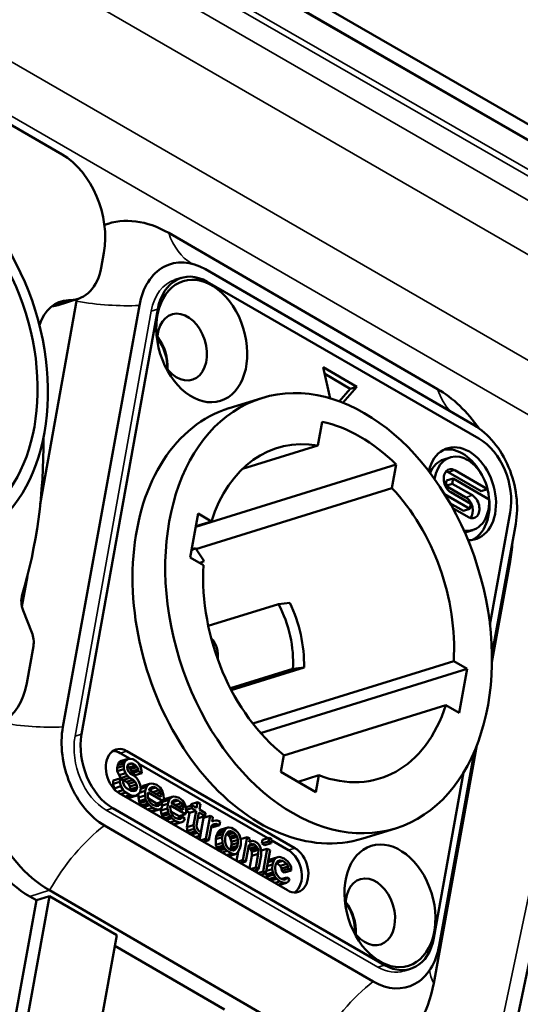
# Model space of a CAD drawing. Header units: millimetres. Extents: x 75 to 4764, y 75 to 3163.
# Tile 143 of 198: x 3367 to 3393, y 1054 to 1106. Entities that reach past the tile are written whole.
import ezdxf

# ---------------------------------------------------------------- set-up
doc = ezdxf.new("R2010")
doc.units = ezdxf.units.MM
doc.header["$LTSCALE"] = 15
doc.layers.add('Visible (ISO)', color=7, linetype='Continuous', lineweight=50)
doc.layers.add('Visible Narrow (ISO)', color=7, linetype='Continuous', lineweight=35)

msp = doc.modelspace()

# ---------------------------------------------------------------- linework, layer by layer
at = {"layer": 'Visible (ISO)'}
for p, q in [((3406.188, 1093.275), (3347.941, 1126.904)), ((3405.481, 1092.867), (3347.234, 1126.496)), ((3347.941, 1126.059), (3406.139, 1092.458)), ((3368.869, 1099.091), (3354.727, 1107.256)), ((3371.268, 1095.443), (3371.09, 1095.387)), ((3374.471, 1094.963), (3388.605, 1086.755)), ((3370.922, 1093.131), (3371.061, 1093.908)), ((3374.787, 1092.493), (3375.131, 1092.6)), ((3376.4, 1093.053), (3390.534, 1084.846)), ((3376.499, 1092.397), (3390.782, 1084.151)), ((3369.65, 1091.478), (3367.719, 1080.705)), ((3369.691, 1091.491), (3368.658, 1091.17)), ((3368.911, 1068.988), (3372.93, 1091.149)), ((3369.302, 1091.426), (3369.195, 1091.423)), ((3369.892, 1068.597), (3373.9, 1090.96)), ((3384.365, 1086.876), (3382.598, 1087.897)), ((3382.598, 1087.897), (3382.96, 1086.264)), ((3384.021, 1086.769), (3382.676, 1087.546)), ((3383.631, 1086.033), (3384.365, 1086.876)), ((3384.365, 1086.876), (3384.021, 1086.769)), ((3383.443, 1086.105), (3384.021, 1086.769)), ((3377.643, 1085.746), (3379.365, 1086.282)), ((3382.541, 1085.035), (3382.317, 1083.786)), ((3378.348, 1082.553), (3382.317, 1083.786)), ((3386.43, 1082.789), (3375.894, 1079.515)), ((3386.206, 1081.541), (3386.43, 1082.789)), ((3388.934, 1083.052), (3389.279, 1083.159)), ((3390.898, 1081.379), (3389.164, 1082.38)), ((3391.243, 1081.486), (3389.509, 1082.487)), ((3389.037, 1081.67), (3389.085, 1081.936)), ((3389.382, 1081.777), (3389.037, 1081.67)), ((3389.429, 1082.043), (3389.085, 1081.936)), ((3398.703, 1081.82), (3389.137, 1036.188)), ((3389.382, 1081.777), (3389.429, 1082.043)), ((3390.442, 1081.164), (3389.382, 1081.777)), ((3389.429, 1082.043), (3391.319, 1080.952)), ((3375.906, 1078.34), (3386.206, 1081.541)), ((3390.315, 1080.454), (3388.98, 1081.225)), ((3390.098, 1081.057), (3389.037, 1081.67)), ((3389.302, 1081.333), (3390.363, 1080.721)), ((3391.243, 1081.486), (3390.898, 1081.379)), ((3389.97, 1080.347), (3389.259, 1080.758)), ((3390.363, 1080.721), (3390.315, 1080.454)), ((3376.017, 1080.202), (3375.604, 1077.894)), ((3376.72, 1079.796), (3376.017, 1080.202)), ((3389.411, 1080.487), (3390.235, 1080.011)), ((3390.315, 1080.454), (3389.97, 1080.347)), ((3392.427, 1080.264), (3391.366, 1074.345)), ((3375.899, 1079.541), (3376.72, 1079.796)), ((3392.718, 1079.658), (3391.469, 1072.768)), ((3390.121, 1079.232), (3390.466, 1079.339)), ((3375.679, 1078.316), (3375.88, 1078.378)), ((3376.336, 1077.696), (3375.88, 1078.378)), ((3375.604, 1077.894), (3376.306, 1077.489)), ((3392.427, 1077.678), (3391.469, 1072.398)), ((3367.039, 1076.914), (3366.755, 1075.326)), ((3380.835, 1075.518), (3380.243, 1075.44)), ((3366.82, 1075.112), (3367.276, 1073.951)), ((3376.553, 1074.294), (3380.243, 1075.44)), ((3367.005, 1071.279), (3367.356, 1073.238)), ((3378.895, 1069.16), (3389.457, 1072.442)), ((3390.16, 1072.037), (3389.457, 1072.442)), ((3377.714, 1071.016), (3380.998, 1072.036)), ((3377.761, 1070.924), (3381.59, 1072.113)), ((3390.16, 1072.037), (3379.306, 1068.664)), ((3380.998, 1072.036), (3381.59, 1072.113)), ((3389.746, 1069.729), (3390.16, 1072.037)), ((3380.527, 1067.488), (3389.044, 1070.135)), ((3389.044, 1070.135), (3389.746, 1069.729)), ((3381.108, 1062.611), (3372.27, 1067.714)), ((3390.676, 1068.021), (3388.408, 1055.517)), ((3390.554, 1067.722), (3388.699, 1057.498)), ((3371.85, 1067.114), (3372.194, 1067.221)), ((3371.995, 1067.197), (3371.85, 1067.114)), ((3372.44, 1067.31), (3371.925, 1067.607)), ((3371.995, 1067.197), (3372.339, 1067.304)), ((3372.194, 1067.221), (3372.138, 1067.087)), ((3372.339, 1067.304), (3372.194, 1067.221)), ((3372.471, 1067.311), (3372.339, 1067.304)), ((3372.595, 1067.281), (3372.471, 1067.311)), ((3372.742, 1067.196), (3372.595, 1067.281)), ((3372.883, 1067.073), (3372.742, 1067.196)), ((3380.53, 1067.504), (3380.372, 1066.622)), ((3371.793, 1066.98), (3371.766, 1066.829)), ((3371.766, 1066.829), (3372.111, 1066.936)), ((3371.766, 1066.829), (3371.768, 1066.661)), ((3371.768, 1066.661), (3372.113, 1066.768)), ((3371.85, 1067.114), (3371.793, 1066.98)), ((3371.793, 1066.98), (3372.138, 1067.087)), ((3372.138, 1067.087), (3372.111, 1066.936)), ((3372.111, 1066.936), (3372.113, 1066.768)), ((3372.113, 1066.768), (3372.204, 1066.549)), ((3372.294, 1066.872), (3372.308, 1066.947)), ((3372.303, 1066.741), (3372.294, 1066.872)), ((3372.299, 1066.896), (3372.387, 1066.845)), ((3372.378, 1066.615), (3372.303, 1066.741)), ((3372.308, 1066.947), (3372.357, 1067.043)), ((3372.327, 1066.984), (3372.555, 1067.055)), ((3372.353, 1067.035), (3372.459, 1067.068)), ((3372.357, 1067.043), (3372.459, 1067.068)), ((3372.387, 1066.845), (3372.731, 1066.953)), ((3372.387, 1066.845), (3372.468, 1066.757)), ((3372.459, 1067.068), (3372.555, 1067.055)), ((3372.468, 1066.757), (3372.813, 1066.864)), ((3372.468, 1066.757), (3372.514, 1066.647)), ((3372.514, 1066.647), (3372.858, 1066.754)), ((3372.555, 1067.055), (3372.731, 1066.953)), ((3372.731, 1066.953), (3372.813, 1066.864)), ((3372.813, 1066.864), (3372.858, 1066.754)), ((3372.858, 1066.754), (3372.874, 1066.662)), ((3372.981, 1066.892), (3372.883, 1067.073)), ((3379.686, 1063.126), (3372.898, 1067.045)), ((3373.042, 1066.69), (3372.981, 1066.892)), ((3373.051, 1066.56), (3373.042, 1066.69)), ((3371.549, 1066.162), (3371.894, 1066.269)), ((3371.549, 1066.162), (3371.551, 1065.994)), ((3371.768, 1066.661), (3371.859, 1066.442)), ((3371.859, 1066.442), (3372.204, 1066.549)), ((3371.859, 1066.442), (3371.964, 1066.298)), ((3371.894, 1066.269), (3371.896, 1066.101)), ((3372.07, 1066.167), (3371.894, 1066.269)), ((3371.964, 1066.298), (3372.308, 1066.405)), ((3371.964, 1066.298), (3372.075, 1066.192)), ((3372.08, 1066.037), (3372.07, 1066.167)), ((3372.075, 1066.192), (3372.419, 1066.299)), ((3372.075, 1066.192), (3372.251, 1066.09)), ((3372.204, 1066.549), (3372.308, 1066.405)), ((3372.251, 1066.09), (3372.596, 1066.197)), ((3372.308, 1066.405), (3372.419, 1066.299)), ((3372.46, 1066.526), (3372.378, 1066.615)), ((3372.419, 1066.299), (3372.596, 1066.197)), ((3372.637, 1066.424), (3372.46, 1066.526)), ((3372.514, 1066.647), (3372.53, 1066.555)), ((3372.53, 1066.555), (3372.874, 1066.662)), ((3372.53, 1066.555), (3372.707, 1066.453)), ((3372.596, 1066.197), (3372.707, 1066.091)), ((3372.777, 1066.301), (3372.637, 1066.424)), ((3372.707, 1066.453), (3373.051, 1066.56)), ((3372.881, 1066.157), (3372.777, 1066.301)), ((3372.874, 1066.662), (3373.051, 1066.56)), ((3372.972, 1065.938), (3372.881, 1066.157)), ((3380.372, 1066.622), (3382.21, 1065.561)), ((3381.273, 1066.102), (3382.368, 1066.442)), ((3382.21, 1065.561), (3382.368, 1066.442)), ((3389.976, 1066.592), (3388.418, 1057.901)), ((3371.551, 1065.994), (3371.896, 1066.101)), ((3371.551, 1065.994), (3371.606, 1065.754)), ((3371.606, 1065.754), (3371.951, 1065.862)), ((3371.606, 1065.754), (3371.683, 1065.634)), ((3371.765, 1065.566), (3372.078, 1065.663)), ((3371.896, 1066.101), (3371.951, 1065.862)), ((3371.951, 1065.862), (3372.078, 1065.663)), ((3372.078, 1065.663), (3372.218, 1065.54)), ((3372.148, 1065.873), (3372.08, 1066.037)), ((3372.259, 1065.767), (3372.148, 1065.873)), ((3372.251, 1066.09), (3372.363, 1065.984)), ((3372.494, 1065.631), (3372.259, 1065.767)), ((3372.363, 1065.984), (3372.707, 1066.091)), ((3372.363, 1065.984), (3372.437, 1065.858)), ((3372.437, 1065.858), (3372.782, 1065.965)), ((3372.437, 1065.858), (3372.476, 1065.711)), ((3372.476, 1065.711), (3372.465, 1065.648)), ((3372.476, 1065.711), (3372.82, 1065.818)), ((3372.619, 1065.601), (3372.494, 1065.631)), ((3372.533, 1065.621), (3372.8, 1065.704)), ((3372.707, 1066.091), (3372.782, 1065.965)), ((3372.8, 1065.704), (3372.721, 1065.625)), ((3372.782, 1065.965), (3372.82, 1065.818)), ((3372.82, 1065.818), (3372.8, 1065.704)), ((3372.97, 1065.565), (3373.004, 1065.753)), ((3373.004, 1065.753), (3372.972, 1065.938)), ((3373, 1065.73), (3373.31, 1065.827)), ((3373.051, 1065.837), (3373.001, 1065.769)), ((3373.051, 1065.837), (3373.396, 1065.944)), ((3373.124, 1065.878), (3373.051, 1065.837)), ((3373.124, 1065.878), (3373.468, 1065.985)), ((3373.31, 1065.827), (3373.24, 1065.617)), ((3373.396, 1065.944), (3373.31, 1065.827)), ((3373.468, 1065.985), (3373.396, 1065.944)), ((3373.444, 1065.666), (3373.45, 1065.704)), ((3374.062, 1065.309), (3373.444, 1065.666)), ((3373.448, 1065.691), (3373.792, 1065.798)), ((3373.448, 1065.691), (3373.56, 1065.599)), ((3373.45, 1065.704), (3373.493, 1065.762)), ((3373.57, 1066.01), (3373.468, 1065.985)), ((3373.493, 1065.762), (3373.602, 1065.825)), ((3373.538, 1065.788), (3373.668, 1065.828)), ((3373.665, 1065.997), (3373.57, 1066.01)), ((3373.602, 1065.825), (3373.668, 1065.828)), ((3373.634, 1065.556), (3373.962, 1065.658)), ((3373.849, 1065.932), (3373.665, 1065.997)), ((3373.668, 1065.828), (3373.792, 1065.798)), ((3373.792, 1065.798), (3373.962, 1065.658)), ((3374.019, 1065.792), (3373.849, 1065.932)), ((3373.962, 1065.658), (3374.037, 1065.532)), ((3374.146, 1065.594), (3374.019, 1065.792)), ((3371.872, 1065.495), (3380.711, 1060.392)), ((3371.942, 1065.455), (3372.218, 1065.54)), ((3372.178, 1065.319), (3372.454, 1065.404)), ((3372.218, 1065.54), (3372.454, 1065.404)), ((3372.285, 1065.257), (3372.608, 1065.357)), ((3372.294, 1065.252), (3372.395, 1065.257)), ((3372.395, 1065.257), (3372.739, 1065.364)), ((3372.454, 1065.404), (3372.608, 1065.357)), ((3372.608, 1065.357), (3372.739, 1065.364)), ((3372.721, 1065.625), (3372.619, 1065.601)), ((3372.739, 1065.364), (3372.884, 1065.447)), ((3372.884, 1065.447), (3372.97, 1065.565)), ((3372.893, 1065.459), (3372.884, 1065.267)), ((3372.884, 1065.267), (3373.229, 1065.374)), ((3372.884, 1065.267), (3372.916, 1065.082)), ((3372.916, 1065.082), (3373.26, 1065.189)), ((3372.941, 1065.524), (3373.24, 1065.617)), ((3373.24, 1065.617), (3373.229, 1065.374)), ((3373.229, 1065.374), (3373.26, 1065.189)), ((3373.26, 1065.189), (3373.306, 1065.079)), ((3373.373, 1065.457), (3373.387, 1065.532)), ((3373.383, 1065.326), (3373.373, 1065.457)), ((3373.399, 1065.234), (3373.383, 1065.326)), ((3373.387, 1065.532), (3374.183, 1065.073)), ((3373.467, 1065.07), (3373.399, 1065.234)), ((3373.406, 1065.215), (3373.838, 1064.966)), ((3373.803, 1065.459), (3374.037, 1065.532)), ((3373.982, 1065.355), (3374.076, 1065.385)), ((3374.037, 1065.532), (3374.076, 1065.385)), ((3374.076, 1065.385), (3374.062, 1065.309)), ((3374.144, 1065.039), (3374.488, 1065.146)), ((3374.207, 1065.392), (3374.146, 1065.594)), ((3374.183, 1065.073), (3374.21, 1065.224)), ((3374.23, 1065.156), (3374.187, 1065.098)), ((3374.21, 1065.224), (3374.207, 1065.392)), ((3374.23, 1065.156), (3374.574, 1065.263)), ((3374.302, 1065.198), (3374.23, 1065.156)), ((3374.302, 1065.198), (3374.647, 1065.305)), ((3374.488, 1065.146), (3374.418, 1064.937)), ((3374.574, 1065.263), (3374.488, 1065.146)), ((3374.647, 1065.305), (3374.574, 1065.263)), ((3374.627, 1065.011), (3374.971, 1065.118)), ((3374.749, 1065.329), (3374.647, 1065.305)), ((3374.672, 1065.082), (3374.781, 1065.144)), ((3374.717, 1065.108), (3374.846, 1065.148)), ((3374.844, 1065.316), (3374.749, 1065.329)), ((3374.781, 1065.144), (3374.846, 1065.148)), ((3375.027, 1065.252), (3374.844, 1065.316)), ((3374.846, 1065.148), (3374.971, 1065.118)), ((3374.971, 1065.118), (3375.141, 1064.978)), ((3375.197, 1065.112), (3375.027, 1065.252)), ((3375.324, 1064.914), (3375.197, 1065.112)), ((3385.82, 1056.463), (3371.536, 1064.71)), ((3372.916, 1065.082), (3372.961, 1064.972)), ((3372.961, 1064.972), (3373.306, 1065.079)), ((3372.961, 1064.972), (3373.036, 1064.845)), ((3373.036, 1064.845), (3373.381, 1064.952)), ((3373.036, 1064.845), (3373.08, 1064.798)), ((3373.14, 1064.763), (3373.462, 1064.864)), ((3373.306, 1065.079), (3373.381, 1064.952)), ((3373.357, 1064.638), (3373.632, 1064.724)), ((3373.381, 1064.952), (3373.462, 1064.864)), ((3373.462, 1064.864), (3373.632, 1064.724)), ((3373.519, 1064.998), (3373.467, 1065.07)), ((3373.63, 1064.892), (3373.519, 1064.998)), ((3373.523, 1064.542), (3373.845, 1064.643)), ((3373.843, 1064.811), (3373.63, 1064.892)), ((3373.632, 1064.724), (3373.845, 1064.643)), ((3373.632, 1064.543), (3373.977, 1064.65)), ((3373.737, 1064.851), (3373.995, 1064.931)), ((3373.838, 1064.966), (3374.183, 1065.073)), ((3373.945, 1064.835), (3373.843, 1064.811)), ((3373.845, 1064.643), (3373.977, 1064.65)), ((3373.995, 1064.931), (3373.945, 1064.835)), ((3373.977, 1064.65), (3374.085, 1064.712)), ((3374.142, 1064.846), (3373.995, 1064.931)), ((3374.068, 1064.702), (3374.063, 1064.586)), ((3374.063, 1064.586), (3374.407, 1064.693)), ((3374.085, 1064.712), (3374.142, 1064.846)), ((3374.144, 1065.039), (3374.089, 1064.877)), ((3374.137, 1064.849), (3374.418, 1064.937)), ((3374.164, 1065.067), (3374.144, 1065.039)), ((3374.418, 1064.937), (3374.407, 1064.693)), ((3374.407, 1064.693), (3374.439, 1064.508)), ((3374.552, 1064.776), (3374.566, 1064.852)), ((3374.561, 1064.646), (3374.552, 1064.776)), ((3374.577, 1064.553), (3374.561, 1064.646)), ((3374.566, 1064.852), (3375.361, 1064.392)), ((3374.622, 1064.986), (3374.629, 1065.024)), ((3375.241, 1064.629), (3374.622, 1064.986)), ((3374.627, 1065.011), (3374.738, 1064.919)), ((3374.629, 1065.024), (3374.672, 1065.082)), ((3374.812, 1064.876), (3375.141, 1064.978)), ((3374.981, 1064.779), (3375.216, 1064.851)), ((3375.141, 1064.978), (3375.216, 1064.851)), ((3375.161, 1064.675), (3375.254, 1064.704)), ((3375.216, 1064.851), (3375.254, 1064.704)), ((3375.254, 1064.704), (3375.241, 1064.629)), ((3375.386, 1064.712), (3375.324, 1064.914)), ((3375.372, 1064.757), (3375.705, 1064.861)), ((3375.388, 1064.544), (3375.386, 1064.712)), ((3375.387, 1064.619), (3375.678, 1064.71)), ((3375.65, 1064.92), (3375.636, 1064.839)), ((3375.65, 1064.92), (3375.995, 1065.027)), ((3375.705, 1064.861), (3375.678, 1064.71)), ((3375.678, 1064.71), (3375.914, 1064.573)), ((3375.941, 1064.725), (3375.705, 1064.861)), ((3375.995, 1065.027), (3375.941, 1064.725)), ((3376.142, 1064.942), (3375.995, 1065.027)), ((3376.088, 1064.639), (3376.142, 1064.942)), ((3376.412, 1064.452), (3376.088, 1064.639)), ((3373.531, 1064.537), (3373.632, 1064.543)), ((3374.063, 1064.586), (3374.094, 1064.401)), ((3374.094, 1064.401), (3374.439, 1064.508)), ((3374.094, 1064.401), (3374.14, 1064.292)), ((3374.14, 1064.292), (3374.484, 1064.399)), ((3374.14, 1064.292), (3374.215, 1064.165)), ((3374.215, 1064.165), (3374.559, 1064.272)), ((3374.215, 1064.165), (3374.258, 1064.118)), ((3374.318, 1064.083), (3374.641, 1064.183)), ((3374.439, 1064.508), (3374.484, 1064.399)), ((3374.484, 1064.399), (3374.559, 1064.272)), ((3374.559, 1064.272), (3374.641, 1064.183)), ((3374.645, 1064.389), (3374.577, 1064.553)), ((3374.585, 1064.535), (3375.017, 1064.285)), ((3374.641, 1064.183), (3374.811, 1064.043)), ((3374.697, 1064.317), (3374.645, 1064.389)), ((3374.808, 1064.212), (3374.697, 1064.317)), ((3375.021, 1064.13), (3374.808, 1064.212)), ((3374.915, 1064.171), (3375.173, 1064.251)), ((3375.017, 1064.285), (3375.361, 1064.392)), ((3375.123, 1064.155), (3375.021, 1064.13)), ((3375.173, 1064.251), (3375.123, 1064.155)), ((3375.32, 1064.166), (3375.173, 1064.251)), ((3375.264, 1064.032), (3375.32, 1064.166)), ((3375.361, 1064.392), (3375.388, 1064.544)), ((3375.388, 1064.571), (3375.569, 1064.466)), ((3375.569, 1064.466), (3375.434, 1063.711)), ((3375.569, 1064.466), (3375.914, 1064.573)), ((3375.914, 1064.573), (3375.778, 1063.818)), ((3375.939, 1063.809), (3376.061, 1064.488)), ((3376.011, 1064.211), (3376.041, 1064.194)), ((3376.041, 1064.194), (3376.385, 1064.301)), ((3376.061, 1064.488), (3376.385, 1064.301)), ((3376.303, 1064.209), (3376.164, 1063.429)), ((3376.303, 1064.209), (3376.648, 1064.316)), ((3376.385, 1064.301), (3376.412, 1064.452)), ((3376.648, 1064.316), (3376.431, 1063.108)), ((3376.795, 1064.231), (3376.648, 1064.316)), ((3376.755, 1064.005), (3376.795, 1064.231)), ((3385.23, 1055.593), (3371.095, 1063.801)), ((3374.535, 1063.958), (3374.811, 1064.043)), ((3374.701, 1063.862), (3375.024, 1063.962)), ((3374.71, 1063.857), (3374.811, 1063.863)), ((3374.811, 1064.043), (3375.024, 1063.962)), ((3374.811, 1063.863), (3375.155, 1063.97)), ((3375.024, 1063.962), (3375.155, 1063.97)), ((3375.155, 1063.97), (3375.264, 1064.032)), ((3375.434, 1063.711), (3375.778, 1063.818)), ((3375.434, 1063.711), (3375.466, 1063.526)), ((3375.466, 1063.526), (3375.81, 1063.633)), ((3375.778, 1063.818), (3375.81, 1063.633)), ((3375.81, 1063.633), (3375.885, 1063.507)), ((3375.948, 1063.678), (3375.939, 1063.809)), ((3376.023, 1063.552), (3375.948, 1063.678)), ((3376.579, 1063.023), (3376.714, 1063.778)), ((3376.708, 1063.746), (3376.8, 1063.714)), ((3376.714, 1063.778), (3376.829, 1063.878)), ((3376.827, 1064.046), (3376.755, 1064.005)), ((3376.758, 1064.025), (3376.827, 1064.046)), ((3376.769, 1063.826), (3376.961, 1063.886)), ((3376.8, 1063.714), (3377.144, 1063.821)), ((3376.929, 1064.071), (3376.827, 1064.046)), ((3376.829, 1063.878), (3376.961, 1063.886)), ((3377.024, 1064.057), (3376.929, 1064.071)), ((3376.961, 1063.886), (3377.144, 1063.821)), ((3377.178, 1064.01), (3377.024, 1064.057)), ((3377.081, 1063.469), (3377.425, 1063.576)), ((3377.144, 1063.821), (3377.178, 1064.01)), ((3377.16, 1063.548), (3377.505, 1063.655)), ((3377.233, 1063.589), (3377.16, 1063.548)), ((3377.233, 1063.589), (3377.577, 1063.696)), ((3377.425, 1063.576), (3377.376, 1063.479)), ((3377.505, 1063.655), (3377.425, 1063.576)), ((3377.577, 1063.696), (3377.505, 1063.655)), ((3377.643, 1063.7), (3377.577, 1063.696)), ((3377.767, 1063.67), (3377.643, 1063.7)), ((3378.003, 1063.534), (3377.767, 1063.67)), ((3384.676, 1063.114), (3386.398, 1063.649)), ((3375.466, 1063.526), (3375.541, 1063.4)), ((3375.541, 1063.4), (3375.885, 1063.507)), ((3375.541, 1063.4), (3375.584, 1063.352)), ((3375.644, 1063.318), (3375.967, 1063.418)), ((3375.861, 1063.192), (3376.137, 1063.278)), ((3375.885, 1063.507), (3375.967, 1063.418)), ((3375.967, 1063.418), (3376.137, 1063.278)), ((3376.164, 1063.429), (3376.023, 1063.552)), ((3376.136, 1063.278), (3376.097, 1063.056)), ((3376.137, 1063.278), (3376.164, 1063.429)), ((3376.156, 1063.022), (3376.431, 1063.108)), ((3376.431, 1063.108), (3376.579, 1063.023)), ((3376.975, 1063.238), (3376.948, 1063.087)), ((3376.948, 1063.087), (3377.292, 1063.194)), ((3376.948, 1063.087), (3376.959, 1062.789)), ((3377.031, 1063.372), (3376.975, 1063.238)), ((3376.975, 1063.238), (3377.319, 1063.345)), ((3377.031, 1063.372), (3377.376, 1063.479)), ((3377.081, 1063.469), (3377.031, 1063.372)), ((3377.16, 1063.548), (3377.081, 1063.469)), ((3377.319, 1063.345), (3377.292, 1063.194)), ((3377.292, 1063.194), (3377.304, 1062.896)), ((3377.376, 1063.479), (3377.319, 1063.345)), ((3377.439, 1063.109), (3377.466, 1063.26)), ((3377.442, 1062.941), (3377.439, 1063.109)), ((3377.466, 1063.26), (3377.523, 1063.394)), ((3377.504, 1063.349), (3377.573, 1063.31)), ((3377.523, 1063.394), (3377.602, 1063.474)), ((3377.53, 1063.401), (3377.799, 1063.485)), ((3377.573, 1063.31), (3377.917, 1063.417)), ((3377.573, 1063.31), (3377.684, 1063.204)), ((3377.602, 1063.474), (3377.675, 1063.515)), ((3377.675, 1063.515), (3377.799, 1063.485)), ((3377.684, 1063.204), (3378.028, 1063.311)), ((3377.684, 1063.204), (3377.729, 1063.094)), ((3377.729, 1063.094), (3378.074, 1063.201)), ((3377.729, 1063.094), (3377.768, 1062.947)), ((3377.768, 1062.947), (3378.112, 1063.054)), ((3377.799, 1063.485), (3377.917, 1063.417)), ((3377.917, 1063.417), (3378.028, 1063.311)), ((3378.114, 1063.428), (3378.003, 1063.534)), ((3378.028, 1063.311), (3378.074, 1063.201)), ((3378.074, 1063.201), (3378.112, 1063.054)), ((3378.112, 1063.054), (3378.115, 1062.886)), ((3378.166, 1063.356), (3378.114, 1063.428)), ((3378.212, 1063.247), (3378.166, 1063.356)), ((3378.25, 1063.099), (3378.212, 1063.247)), ((3378.26, 1062.969), (3378.25, 1063.099)), ((3378.251, 1063.088), (3378.592, 1063.194)), ((3378.592, 1063.194), (3378.376, 1061.985)), ((3378.74, 1063.109), (3378.592, 1063.194)), ((3378.706, 1062.92), (3378.74, 1063.109)), ((3379.41, 1063.041), (3379.376, 1062.852)), ((3379.41, 1063.041), (3379.755, 1063.148)), ((3379.755, 1063.148), (3379.721, 1062.959)), ((3379.902, 1063.063), (3379.755, 1063.148)), ((3379.868, 1062.874), (3379.902, 1063.063)), ((3376.303, 1062.937), (3376.579, 1063.023)), ((3376.959, 1062.789), (3377.304, 1062.896)), ((3376.959, 1062.789), (3376.998, 1062.642)), ((3376.998, 1062.642), (3377.342, 1062.749)), ((3376.998, 1062.642), (3377.043, 1062.532)), ((3377.043, 1062.532), (3377.388, 1062.639)), ((3377.043, 1062.532), (3377.071, 1062.494)), ((3377.117, 1062.467), (3377.44, 1062.567)), ((3377.304, 1062.896), (3377.342, 1062.749)), ((3377.342, 1062.749), (3377.388, 1062.639)), ((3377.388, 1062.639), (3377.44, 1062.567)), ((3377.44, 1062.567), (3377.551, 1062.461)), ((3377.48, 1062.794), (3377.442, 1062.941)), ((3377.526, 1062.684), (3377.48, 1062.794)), ((3377.637, 1062.579), (3377.526, 1062.684)), ((3377.755, 1062.51), (3377.637, 1062.579)), ((3377.743, 1062.628), (3377.705, 1062.539)), ((3377.77, 1062.779), (3377.743, 1062.628)), ((3377.743, 1062.628), (3378.088, 1062.735)), ((3377.749, 1062.513), (3378.031, 1062.601)), ((3377.768, 1062.947), (3377.77, 1062.779)), ((3377.77, 1062.779), (3378.115, 1062.886)), ((3377.845, 1062.489), (3377.952, 1062.522)), ((3377.952, 1062.522), (3377.879, 1062.48)), ((3378.031, 1062.601), (3377.952, 1062.522)), ((3378.088, 1062.735), (3378.031, 1062.601)), ((3378.115, 1062.886), (3378.088, 1062.735)), ((3378.129, 1062.42), (3378.235, 1062.65)), ((3378.235, 1062.65), (3378.262, 1062.801)), ((3378.262, 1062.801), (3378.26, 1062.969)), ((3378.523, 1061.9), (3378.679, 1062.769)), ((3378.661, 1062.671), (3378.744, 1062.592)), ((3378.668, 1062.708), (3378.978, 1062.804)), ((3378.679, 1062.769), (3378.751, 1062.81)), ((3378.778, 1062.961), (3378.706, 1062.92)), ((3378.709, 1062.94), (3378.778, 1062.961)), ((3378.724, 1062.794), (3378.853, 1062.835)), ((3378.744, 1062.592), (3379.089, 1062.699)), ((3378.744, 1062.592), (3378.797, 1062.52)), ((3378.751, 1062.81), (3378.853, 1062.835)), ((3378.88, 1062.986), (3378.778, 1062.961)), ((3378.797, 1062.52), (3379.141, 1062.627)), ((3378.797, 1062.52), (3378.842, 1062.41)), ((3378.853, 1062.835), (3378.978, 1062.804)), ((3379.005, 1062.955), (3378.88, 1062.986)), ((3378.978, 1062.804), (3379.089, 1062.699)), ((3379.123, 1062.887), (3379.005, 1062.955)), ((3379.089, 1062.699), (3379.141, 1062.627)), ((3379.204, 1062.799), (3379.123, 1062.887)), ((3379.141, 1062.627), (3379.186, 1062.517)), ((3379.279, 1062.672), (3379.204, 1062.799)), ((3379.325, 1062.563), (3379.279, 1062.672)), ((3379.334, 1062.432), (3379.325, 1062.563)), ((3379.33, 1062.481), (3379.653, 1062.581)), ((3379.376, 1062.852), (3379.721, 1062.959)), ((3379.376, 1062.852), (3379.524, 1062.767)), ((3379.653, 1062.581), (3379.436, 1061.373)), ((3379.524, 1062.767), (3379.868, 1062.874)), ((3379.8, 1062.496), (3379.653, 1062.581)), ((3379.721, 1062.959), (3379.868, 1062.874)), ((3380.764, 1062.504), (3379.892, 1063.007)), ((3377.275, 1062.376), (3377.551, 1062.461)), ((3377.511, 1062.24), (3377.787, 1062.325)), ((3377.551, 1062.461), (3377.787, 1062.325)), ((3377.589, 1062.195), (3377.911, 1062.295)), ((3377.597, 1062.19), (3377.632, 1062.192)), ((3377.632, 1062.192), (3377.977, 1062.299)), ((3377.879, 1062.48), (3377.755, 1062.51)), ((3377.787, 1062.325), (3377.911, 1062.295)), ((3377.911, 1062.295), (3377.977, 1062.299)), ((3377.977, 1062.299), (3378.049, 1062.34)), ((3378.128, 1062.419), (3378.041, 1061.934)), ((3378.049, 1062.34), (3378.129, 1062.42)), ((3378.838, 1062.204), (3378.719, 1061.542)), ((3378.842, 1062.41), (3378.838, 1062.204)), ((3378.838, 1062.204), (3379.182, 1062.311)), ((3378.842, 1062.41), (3379.186, 1062.517)), ((3379.182, 1062.311), (3379.053, 1061.594)), ((3379.186, 1062.517), (3379.182, 1062.311)), ((3379.201, 1061.509), (3379.329, 1062.226)), ((3379.329, 1062.226), (3379.334, 1062.432)), ((3379.584, 1061.288), (3379.8, 1062.496)), ((3379.739, 1061.975), (3380.084, 1062.082)), ((3379.812, 1062.017), (3379.739, 1061.975)), ((3379.812, 1062.017), (3380.156, 1062.124)), ((3380.084, 1062.082), (3379.998, 1061.965)), ((3380.156, 1062.124), (3380.084, 1062.082)), ((3380.258, 1062.148), (3380.156, 1062.124)), ((3380.353, 1062.135), (3380.258, 1062.148)), ((3380.537, 1062.071), (3380.353, 1062.135)), ((3380.736, 1061.914), (3380.537, 1062.071)), ((3378.1, 1061.9), (3378.376, 1061.985)), ((3378.247, 1061.814), (3378.523, 1061.9)), ((3378.376, 1061.985), (3378.523, 1061.9)), ((3378.778, 1061.508), (3379.053, 1061.594)), ((3378.925, 1061.423), (3379.201, 1061.509)), ((3379.053, 1061.594), (3379.201, 1061.509)), ((3379.132, 1061.487), (3379.102, 1061.321)), ((3379.607, 1061.416), (3379.917, 1061.512)), ((3379.652, 1061.67), (3379.928, 1061.756)), ((3379.688, 1061.869), (3379.998, 1061.965)), ((3379.739, 1061.975), (3379.697, 1061.917)), ((3379.928, 1061.756), (3379.917, 1061.512)), ((3379.917, 1061.512), (3379.948, 1061.327)), ((3379.998, 1061.965), (3379.928, 1061.756)), ((3380.062, 1061.595), (3380.082, 1061.709)), ((3380.087, 1061.372), (3380.062, 1061.595)), ((3380.082, 1061.709), (3380.138, 1061.843)), ((3380.133, 1061.83), (3380.136, 1061.83)), ((3380.136, 1061.83), (3380.48, 1061.937)), ((3380.136, 1061.83), (3380.335, 1061.673)), ((3380.138, 1061.843), (3380.181, 1061.901)), ((3380.181, 1061.901), (3380.29, 1061.963)), ((3380.226, 1061.927), (3380.356, 1061.967)), ((3380.29, 1061.963), (3380.356, 1061.967)), ((3380.335, 1061.673), (3380.68, 1061.78)), ((3380.335, 1061.673), (3380.41, 1061.546)), ((3380.356, 1061.967), (3380.48, 1061.937)), ((3380.41, 1061.546), (3380.755, 1061.653)), ((3380.41, 1061.546), (3380.419, 1061.416)), ((3380.419, 1061.416), (3380.764, 1061.523)), ((3380.48, 1061.937), (3380.68, 1061.78)), ((3380.68, 1061.78), (3380.755, 1061.653)), ((3380.841, 1061.77), (3380.736, 1061.914)), ((3380.755, 1061.653), (3380.764, 1061.523)), ((3380.764, 1061.523), (3380.911, 1061.438)), ((3380.909, 1061.606), (3380.841, 1061.77)), ((3380.911, 1061.438), (3380.909, 1061.606)), ((3379.161, 1061.287), (3379.436, 1061.373)), ((3379.308, 1061.202), (3379.584, 1061.288)), ((3379.436, 1061.373), (3379.584, 1061.288)), ((3379.588, 1061.312), (3379.604, 1061.22)), ((3379.604, 1061.22), (3379.948, 1061.327)), ((3379.604, 1061.22), (3379.649, 1061.111)), ((3379.649, 1061.111), (3379.994, 1061.218)), ((3379.649, 1061.111), (3379.724, 1060.984)), ((3379.724, 1060.984), (3380.069, 1061.091)), ((3379.724, 1060.984), (3379.768, 1060.937)), ((3379.828, 1060.902), (3380.15, 1061.002)), ((3379.948, 1061.327), (3379.994, 1061.218)), ((3379.994, 1061.218), (3380.069, 1061.091)), ((3380.069, 1061.091), (3380.15, 1061.002)), ((3380.155, 1061.208), (3380.087, 1061.372)), ((3380.15, 1061.002), (3380.32, 1060.863)), ((3380.318, 1061.031), (3380.155, 1061.208)), ((3380.531, 1060.949), (3380.318, 1061.031)), ((3380.419, 1061.416), (3380.567, 1061.331)), ((3380.425, 1060.99), (3380.683, 1061.07)), ((3380.633, 1060.974), (3380.531, 1060.949)), ((3380.567, 1061.331), (3380.911, 1061.438)), ((3380.683, 1061.07), (3380.633, 1060.974)), ((3380.83, 1060.985), (3380.683, 1061.07)), ((3380.773, 1060.851), (3380.83, 1060.985)), ((3380.045, 1060.777), (3380.32, 1060.863)), ((3380.211, 1060.681), (3380.533, 1060.781)), ((3380.22, 1060.676), (3380.32, 1060.682)), ((3380.32, 1060.863), (3380.533, 1060.781)), ((3380.32, 1060.682), (3380.665, 1060.789)), ((3380.533, 1060.781), (3380.665, 1060.789)), ((3380.665, 1060.789), (3380.773, 1060.851)), ((3364.734, 1040.91), (3368.21, 1060.08)), ((3367.521, 1059.866), (3367.168, 1060.071)), ((3367.521, 1059.866), (3368.21, 1060.08)), ((3382.336, 1052.185), (3368.201, 1060.392)), ((3371.744, 1058.028), (3368.21, 1060.08)), ((3364.045, 1040.696), (3367.521, 1059.866)), ((3371.744, 1058.028), (3368.895, 1042.319)), ((3377.415, 1054.121), (3371.643, 1057.472)), ((3386.843, 1056.154), (3387.187, 1056.261))]:
    msp.add_line(p, q, dxfattribs=at)
for centre, major_axis in [((3360.512, 1088.738), (3.116, -10.027)), ((3360.512, 1088.738), (-2.893, 9.311)), ((3376.213, 1089.281), (0.979, -3.151)), ((3382.882, 1074.966), (-3.517, 11.316)), ((3386.105, 1059.579), (-0.979, 3.151))]:
    msp.add_ellipse(centre, major_axis=major_axis, ratio=0.692428, dxfattribs=at)
for centre, major_axis, start_param, end_param in [((3368.233, 1095.541), (-1.187, 3.82), 4.06926, 5.640056), ((3373.346, 1088.758), (-2.077, 6.685), 5.637662, 6.321875), ((3375.757, 1089.507), (-1.187, 3.82), 5.637662, 7.208459), ((3368.801, 1094.356), (0.89, -2.865), 6.094191, 7.210852), ((3376.022, 1089.735), (-0.89, 2.865), 5.640056, 7.210852), ((3369.697, 1088.493), (-0.89, 2.865), 6.094191, 7.055914), ((3367.767, 1094.035), (0.89, -2.865), 6.124718, 6.283185), ((3375.18, 1088.96), (-0.534, 1.719), 1.959352, 7.465426), ((3373.113, 1088.318), (-0.534, 1.719), 4.193367, 5.231411), ((3373.128, 1088.273), (0.519, -1.671), 1.083743, 2.087856), ((3387.48, 1080.55), (2.077, -6.685), 2.005876, 2.49607), ((3381.159, 1074.43), (-3.517, 11.316), 0, 3.141593), ((3382.882, 1074.966), (-3.101, 9.979), 5.373762, 5.90635), ((3389.891, 1081.3), (1.187, -3.82), 0.925273, 2.49607), ((3349.631, 1089.056), (-7.476, 24.055), 3.938099, 4.301528), ((3382.882, 1074.966), (-2.701, 8.69), 5.947054, 7.067505), ((3389.872, 1081.249), (0.742, -2.387), 6.049835, 10.274413), ((3390.305, 1081.488), (-0.89, 2.865), 4.06926, 5.640056), ((3389.872, 1081.249), (-0.594, 1.91), 4.621975, 7.235843), ((3389.528, 1081.142), (-0.742, 2.387), 4.966255, 6.178799), ((3389.528, 1081.142), (-0.594, 1.91), 0, 0.702079), ((3389.405, 1081.91), (-0.193, 0.621), 5.640056, 8.781649), ((3389.061, 1081.803), (-0.193, 0.621), 5.640056, 5.870843), ((3382.882, 1074.966), (-2.701, 8.69), 4.212607, 5.333059), ((3390.339, 1080.588), (0.193, -0.621), 5.640056, 8.781649), ((3389.528, 1081.142), (0.742, -2.387), 0.104386, 1.498501), ((3389.872, 1081.249), (0.594, -1.91), 5.946813, 7.489442), ((3389.994, 1080.481), (-0.193, 0.621), 3.553935, 5.640056), ((3389.528, 1081.142), (0.594, -1.91), 6.22278, 6.283185), ((3387.48, 1080.55), (2.077, -6.685), 0.925273, 1.083031), ((3377.714, 1073.36), (-1.588, 5.109), 0.070832, 0.132651), ((3377.714, 1073.36), (-1.35, 4.345), 0.009277, 0.088196), ((3382.882, 1074.966), (2.701, -8.69), 4.212607, 5.496709), ((3367.446, 1075.416), (-0.297, 0.955), 0.796507, 1.67589), ((3377.714, 1073.36), (-1.588, 5.109), 4.259622, 4.926095), ((3377.714, 1073.36), (1.35, -4.345), 1.056475, 1.846057), ((3366.649, 1073.647), (-0.297, 0.955), 4.06926, 4.817482), ((3376.336, 1072.932), (-0.297, 0.955), 4.097722, 5.327056), ((3364.177, 1072.912), (1.187, -3.82), 5.640056, 7.210852), ((3382.882, 1074.966), (2.701, -8.69), 5.783404, 7.067505), ((3369.327, 1066.597), (-2.077, 6.685), 1.037443, 2.49607), ((3371.738, 1067.347), (-1.187, 3.82), 0.925273, 2.49607), ((3368.293, 1066.276), (-2.077, 6.685), 1.037443, 2.49607), ((3372.013, 1067.372), (0.89, -2.865), 4.06926, 5.640056), ((3372.071, 1066.605), (-0.371, 1.194), 5.640056, 8.781649), ((3371.726, 1066.498), (-0.371, 1.194), 5.640056, 6.073254), ((3380.91, 1061.502), (0.371, -1.194), 5.640056, 8.781649), ((3380.565, 1061.395), (0.371, -1.194), 0.209932, 2.498463), ((3385.072, 1059.258), (-0.534, 1.719), 1.959352, 7.465426), ((3382.99, 1058.66), (0.519, -1.671), 1.055403, 2.05621), ((3383.005, 1058.616), (-0.534, 1.719), 4.193367, 5.231411), ((3386.297, 1059.126), (0.89, -2.865), 5.640056, 7.210852), ((3385.873, 1059.139), (1.187, -3.82), 5.637662, 7.208459), ((3383.461, 1058.39), (2.077, -6.685), 5.637662, 7.208459)]:
    msp.add_ellipse(centre, major_axis=major_axis, ratio=0.692428, start_param=start_param, end_param=end_param, dxfattribs=at)
for points, knots in [([(3375.649, 1093.361), (3375.649, 1093.361), (3375.656, 1093.358), (3375.683, 1093.349), (3375.7, 1093.344), (3375.723, 1093.338)], [0.07853064, 0.07853064, 0.07853064, 0.07853064, 0.12333876, 0.12333876, 0.16240976, 0.16240976, 0.16240976, 0.16240976]), ([(3388.016, 1055.964), (3387.984, 1055.927), (3387.968, 1055.903), (3387.968, 1055.903), (3387.968, 1055.903), (3387.968, 1055.903)], [0, 0, 0, 0, 0.08264496, 0.08264496, 0.08393127, 0.08393127, 0.08393127, 0.08393127])]:
    msp.add_open_spline(points, degree=3, knots=knots, dxfattribs=at)
at = {"layer": 'Visible Narrow (ISO)'}
for p, q in [((3347.906, 1124.201), (3406.014, 1090.652)), ((3347.941, 1124.531), (3406.05, 1090.982)), ((3347.731, 1123.033), (3405.777, 1089.52)), ((3350.102, 1118.807), (3400.65, 1089.623)), ((3398.123, 1082.658), (3340.23, 1116.083)), ((3394.864, 1087.397), (3346.246, 1115.467)), ((3369.302, 1091.426), (3368.37, 1091.136)), ((3369.195, 1091.423), (3368.45, 1091.191)), ((3373.556, 1090.853), (3369.547, 1068.49)), ((3373.556, 1090.853), (3373.9, 1090.96)), ((3398.123, 1082.658), (3388.557, 1037.027)), ((3389.509, 1082.487), (3389.164, 1082.38)), ((3390.442, 1081.164), (3390.098, 1081.057)), ((3369.547, 1068.49), (3369.892, 1068.597)), ((3372.27, 1067.714), (3371.925, 1067.607)), ((3371.192, 1064.603), (3371.536, 1064.71)), ((3371.192, 1064.603), (3385.475, 1056.356)), ((3380.764, 1062.504), (3381.108, 1062.611)), ((3367.168, 1060.071), (3368.201, 1060.392)), ((3385.475, 1056.356), (3385.82, 1056.463))]:
    msp.add_line(p, q, dxfattribs=at)
for centre, major_axis, start_param, end_param in [((3375.677, 1089.628), (-0.89, 2.865), 0, 0.927667), ((3371.669, 1067.265), (0.89, -2.865), 4.06926, 5.640056), ((3385.952, 1059.019), (0.89, -2.865), 5.640056, 6.283185)]:
    msp.add_ellipse(centre, major_axis=major_axis, ratio=0.692428, start_param=start_param, end_param=end_param, dxfattribs=at)
for points in [[(3374.471, 1094.963), (3374.729, 1094.22), (3375.129, 1093.684), (3375.669, 1093.354)], [(3369.631, 1091.371), (3370.76, 1091.175), (3371.859, 1091.101), (3372.93, 1091.149)], [(3388.605, 1086.755), (3388.773, 1086.273), (3389.001, 1085.878), (3389.288, 1085.57)], [(3392.427, 1077.678), (3392.41, 1077.711), (3392.393, 1077.745), (3392.377, 1077.778)], [(3365.645, 1069.205), (3366.762, 1069.013), (3367.851, 1068.941), (3368.911, 1068.988)], [(3368.201, 1060.392), (3369.01, 1061.801), (3369.975, 1062.938), (3371.095, 1063.801)], [(3388.408, 1055.517), (3388.287, 1055.748), (3388.213, 1055.971), (3388.185, 1056.185)], [(3382.336, 1052.185), (3383.145, 1053.594), (3384.109, 1054.73), (3385.23, 1055.593)]]:
    msp.add_open_spline(points, degree=3, dxfattribs=at)

doc.saveas('drawing.dxf')
